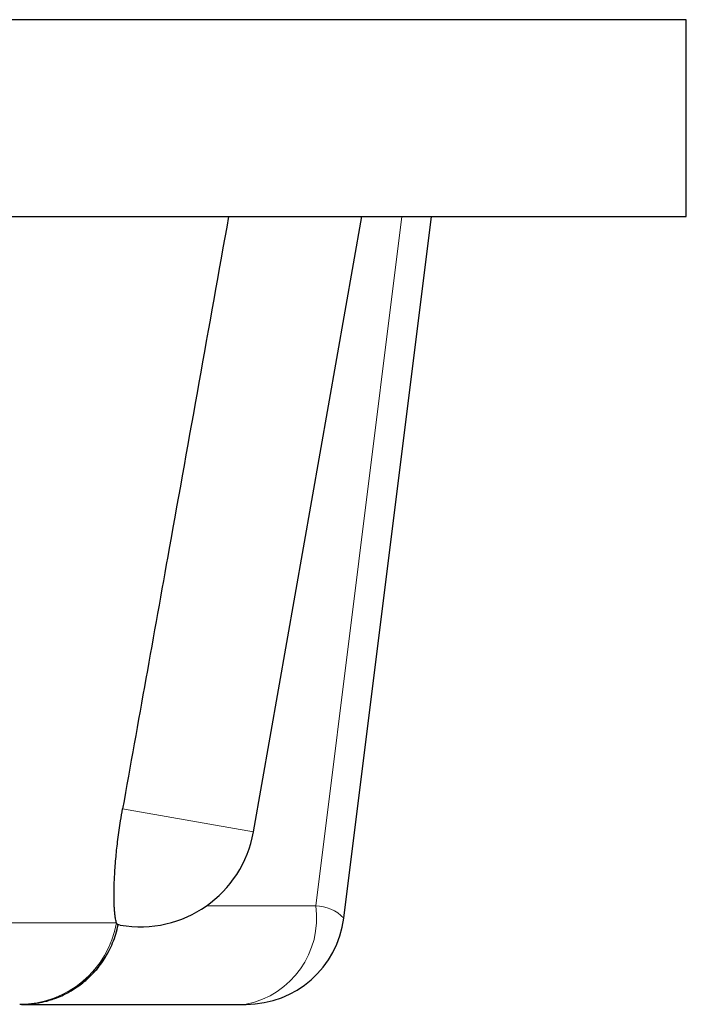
# Model space of a CAD drawing. Header units: millimetres. Extents: x 8 to 1329, y 12 to 1074.
# Tile 12 of 256: x 364 to 375, y 701 to 716. Entities that reach past the tile are written whole.
import ezdxf

# ---------------------------------------------------------------- set-up
doc = ezdxf.new("R2010")
doc.units = ezdxf.units.MM

msp = doc.modelspace()

# ---------------------------------------------------------------- linework, layer by layer
at = {"color": 7, "linetype": 'Continuous', "lineweight": 30}
for p, q in [((374.539, 716.053), (324.539, 716.053)), ((374.539, 713.053), (374.539, 716.053)), ((332.954, 713.053), (374.539, 713.053)), ((367.948, 703.68), (369.601, 713.053)), ((369.325, 702.368), (370.657, 713.053)), ((365.921, 702.26), (365.885, 702.267)), ((364.416, 701.053), (367.836, 701.053))]:
    msp.add_line(p, q, dxfattribs=at)
at = {"color": 252, "linetype": 'Continuous', "lineweight": 0}
for p, q in [((368.897, 702.553), (370.206, 713.053)), ((365.955, 704.031), (367.948, 703.68)), ((367.233, 702.553), (368.897, 702.553)), ((358.664, 702.293), (365.864, 702.293))]:
    msp.add_line(p, q, dxfattribs=at)
at = {"color": 7, "linetype": 'Continuous', "lineweight": 30}
for centre, radius, start, end in [((366.225, 703.984), 1.75, 260, 350), ((367.836, 702.553), 1.5, 270, 352.8929)]:
    msp.add_arc(centre, radius, start, end, dxfattribs=at)
at = {"color": 252, "linetype": 'Continuous', "lineweight": 0}
for centre, radius, start, end in [((367.571, 702.366), 1.339, 281.4218, 8.0495), ((368.885, 701.941), 0.612, 44.1662, 88.9314), ((364.388, 702.552), 1.498, 270.0377, 350.0601), ((364.412, 702.553), 1.5, 270.0036, 348.9818)]:
    msp.add_arc(centre, radius, start, end, dxfattribs=at)
at = {"color": 7, "linetype": 'Continuous', "lineweight": 30}
for points, knots in [([(367.569, 713.053), (367.268, 711.369), (366.731, 708.362), (366.192, 705.354), (365.955, 704.031)], [0, 0, 0, 0, 0.56, 1, 1, 1, 1]), ([(365.864, 702.293), (365.861, 702.301), (365.856, 702.316), (365.848, 702.353), (365.84, 702.404), (365.834, 702.467), (365.829, 702.538), (365.827, 702.614), (365.825, 702.703), (365.826, 702.803), (365.829, 702.913), (365.835, 703.032), (365.843, 703.163), (365.855, 703.297), (365.868, 703.432), (365.884, 703.565), (365.902, 703.704), (365.926, 703.86), (365.945, 703.97), (365.955, 704.031)], [0, 0, 0, 0, 0.06818, 0.136613, 0.206053, 0.275954, 0.331627, 0.387621, 0.444713, 0.502226, 0.557915, 0.614055, 0.671714, 0.729938, 0.779792, 0.830041, 0.881575, 0.933568, 1, 1, 1, 1]), ([(364.415, 701.053), (364.452, 701.054), (364.521, 701.056), (364.616, 701.066), (364.696, 701.079), (364.768, 701.095), (364.843, 701.115), (364.932, 701.144), (365.035, 701.186), (365.149, 701.243), (365.256, 701.309), (365.353, 701.381), (365.438, 701.455), (365.522, 701.539), (365.604, 701.635), (365.679, 701.743), (365.748, 701.861), (365.807, 701.989), (365.855, 702.124), (365.877, 702.219), (365.887, 702.266)], [0, 0, 0, 0, 0.053182, 0.099979, 0.139878, 0.169718, 0.207189, 0.25256, 0.306009, 0.367651, 0.437483, 0.488522, 0.543021, 0.600817, 0.661687, 0.725345, 0.79144, 0.859561, 0.929248, 1, 1, 1, 1]), ([(365.885, 702.267), (365.883, 702.267), (365.88, 702.268), (365.872, 702.274), (365.867, 702.287), (365.864, 702.293)], [0, 0, 0, 0, 0.323046, 0.653532, 1, 1, 1, 1]), ([(364.412, 701.053), (364.41, 701.053), (364.405, 701.053), (364.394, 701.053), (364.389, 701.053)], [0, 0, 0, 0, 0.559998, 1, 1, 1, 1])]:
    msp.add_open_spline(points, degree=3, knots=knots, dxfattribs=at)

doc.saveas('drawing.dxf')
